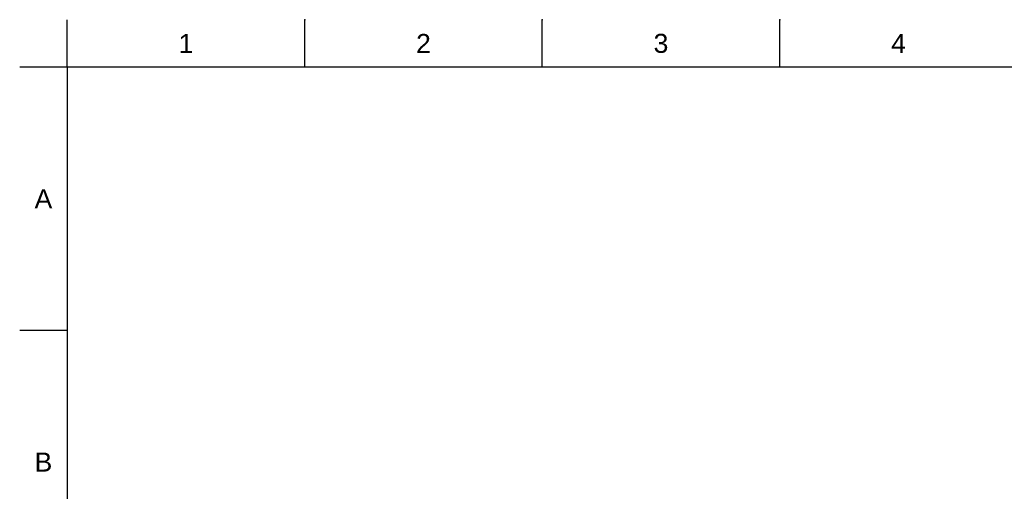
# Model space of a CAD drawing. Header units: millimetres. Extents: x 580 to 2065, y -13 to 1037.
# Tile 7 of 10: x 580 to 1313, y 686 to 1037. Entities that reach past the tile are written whole.
import ezdxf

# ---------------------------------------------------------------- set-up
doc = ezdxf.new("R2010")
doc.units = ezdxf.units.MM
doc.header["$LTSCALE"] = 0.1
doc.styles.get("Standard").update_dxf_attribs({"font": 'arial_0.ttf'})

msp = doc.modelspace()

# ---------------------------------------------------------------- linework, layer by layer
for p, q in [((615.21, 1001.37), (615.21, 1036.73)), ((791.98, 1001.37), (791.98, 1036.73)), ((968.75, 1001.37), (968.75, 1036.73)), ((1145.51, 1001.37), (1145.51, 1036.73)), ((615.21, 1001.37), (579.86, 1001.37)), ((2029.35, 1001.37), (615.21, 1001.37)), ((615.21, 1001.37), (615.21, 22.08)), ((615.21, 805.52), (579.86, 805.52))]:
    msp.add_line(p, q)
for p in [(791.98, 1036.73), (968.75, 1036.73), (1145.51, 1036.73)]:
    msp.add_point(p)

# ---------------------------------------------------------------- texts
at = {"char_height": 14.14, "attachment_point": 5}
for s, width, insert in [('1', 50, (703.59, 1019.05)), ('2', 50, (880.36, 1019.05)), ('3', 50, (1057.13, 1019.05)), ('4', 50, (1233.9, 1019.05)), ('A', 10, (597.53, 903.44)), ('B', 10, (597.53, 707.59))]:
    msp.add_mtext_dynamic_manual_height_columns(s, width=width, gutter_width=12.5, heights=[0], dxfattribs=dict(at, insert=insert))

doc.saveas('drawing.dxf')
